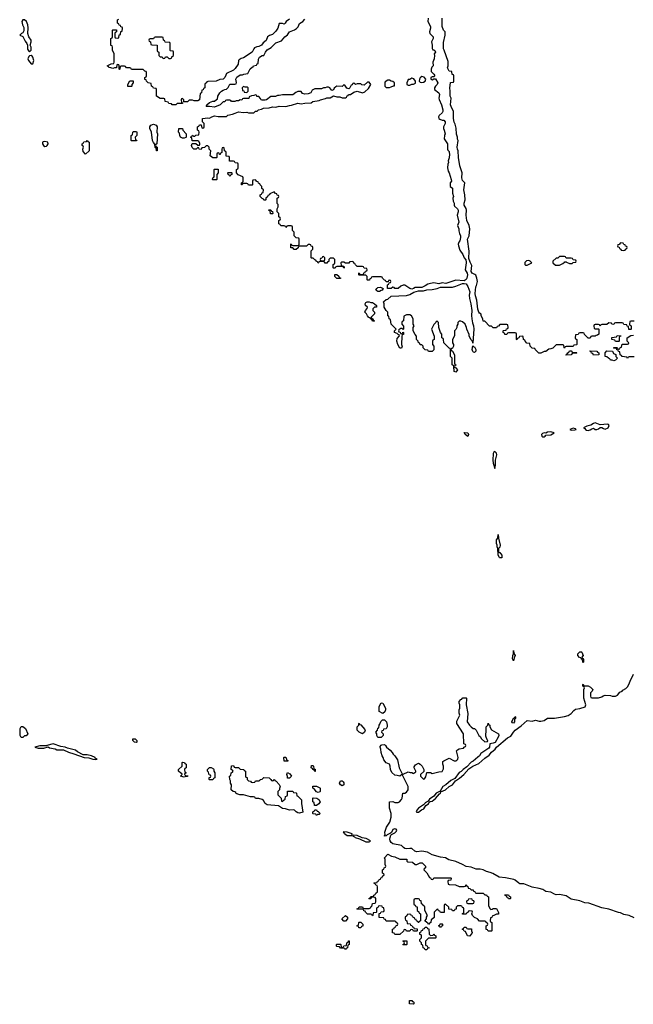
# Model space of a CAD drawing. Header units: inches. Extents: x 2769379 to 2883802, y 684208 to 828654.
# Tile 133 of 256: x 2798954 to 2806180, y 751266 to 762852. Entities that reach past the tile are written whole.
import ezdxf

# ---------------------------------------------------------------- set-up
doc = ezdxf.new("R2010")
doc.units = ezdxf.units.IN
doc.header["$MEASUREMENT"] = 0
for name, color, linetype in [('C7795', 7, 'Continuous'), ('C7796', 7, 'Continuous'), ('C8705', 7, 'Continuous'), ('C8706', 7, 'Continuous')]:
    doc.layers.add(name, color=color, linetype=linetype)

msp = doc.modelspace()

# ---------------------------------------------------------------- linework, layer by layer
at = {"layer": 'C7795', "color": 2}
for points, elevation in [([(2798970, 754406), (2798958, 754430), (2798958, 754510), (2798970, 754534), (2798990, 754534), (2799022, 754510), (2799052, 754450), (2799030, 754426), (2799010, 754426), (2798990, 754406)], 2), ([(2799350, 754329), (2799274, 754310), (2799274, 754306), (2799190, 754308), (2799134, 754290), (2799170, 754281), (2799239, 754281), (2799290, 754294), (2799304, 754284), (2799370, 754271), (2799390, 754261), (2799470, 754259), (2799530, 754231), (2799593, 754213), (2799714, 754170), (2799770, 754167), (2799814, 754150), (2799850, 754146), (2799866, 754150), (2799854, 754154), (2799843, 754163), (2799842, 754170), (2799798, 754190), (2799750, 754201), (2799703, 754203), (2799636, 754236), (2799610, 754255), (2799518, 754278), (2799490, 754292), (2799439, 754299)], 6)]:
    msp.add_lwpolyline(points, close=True, dxfattribs=dict(at, elevation=elevation))
at = {"layer": 'C7796', "color": 2}
for points, elevation in [([(2799010, 762849), (2798991, 762849), (2798978, 762830), (2798986, 762790), (2799001, 762761), (2799001, 762719), (2798990, 762698), (2798974, 762690), (2798954, 762670), (2798992, 762652), (2799017, 762597), (2799038, 762570), (2799045, 762550), (2799045, 762505), (2799060, 762480), (2799070, 762472), (2799088, 762492), (2799088, 762528), (2799078, 762550), (2799089, 762590), (2799089, 762610), (2799062, 762650), (2799049, 762689), (2799054, 762754), (2799049, 762790), (2799034, 762830)], 6), ([(2799090, 762429), (2799070, 762428), (2799061, 762419), (2799051, 762390), (2799056, 762370), (2799090, 762332), (2799110, 762334), (2799119, 762370), (2799109, 762410), (2799102, 762422)], 6), ([(2799250, 761418), (2799230, 761416), (2799221, 761410), (2799221, 761390), (2799236, 761370), (2799250, 761361), (2799270, 761363), (2799279, 761370), (2799289, 761390), (2799286, 761410)], 6), ([(2799730, 761268), (2799700, 761300), (2799698, 761330), (2799706, 761350), (2799702, 761362), (2799688, 761370), (2799688, 761390), (2799702, 761398), (2799710, 761414), (2799742, 761418), (2799750, 761431), (2799758, 761418), (2799772, 761410), (2799772, 761310)], 2)]:
    msp.add_lwpolyline(points, close=True, dxfattribs=dict(at, elevation=elevation))
at = {"layer": 'C7796', "color": 2, "elevation": 2}
msp.add_lwpolyline([(2800000, 762296), (2799986, 762310), (2800000, 762318)], dxfattribs=at)
at = {"layer": 'C8705', "color": 2, "elevation": 2}
for points in [[(2802477, 760000), (2802474, 759990), (2802468, 759988), (2802463, 760000)], [(2802577, 760000), (2802570, 759986), (2802550, 759986), (2802543, 760000)], [(2802837, 760000), (2802830, 759986), (2802790, 759986), (2802770, 759998), (2802742, 759998), (2802734, 759990), (2802738, 759958), (2802773, 759953), (2802774, 759930), (2802770, 759926), (2802762, 759942), (2802750, 759946), (2802690, 759946), (2802678, 759942), (2802670, 759926), (2802650, 759926), (2802646, 759930), (2802646, 759970), (2802662, 759978), (2802666, 759990), (2802666, 760000)], [(2804210, 760000), (2804211, 759991), (2804201, 759910), (2804224, 759870), (2804226, 759850), (2804220, 759810), (2804210, 759793), (2804190, 759777), (2804090, 759785), (2803971, 759749), (2803930, 759754), (2803890, 759745), (2803830, 759754), (2803791, 759749), (2803760, 759740), (2803730, 759719), (2803690, 759699), (2803610, 759701), (2803590, 759689), (2803570, 759682), (2803550, 759689), (2803490, 759728), (2803470, 759728), (2803444, 759716), (2803410, 759689), (2803370, 759689), (2803362, 759702), (2803350, 759706), (2803330, 759689), (2803290, 759688), (2803286, 759690), (2803286, 759730), (2803302, 759738), (2803306, 759754), (2803322, 759758), (2803326, 759770), (2803322, 759782), (2803310, 759786), (2803298, 759782), (2803294, 759766), (2803270, 759766), (2803262, 759782), (2803250, 759786), (2803226, 759810), (2803222, 759822), (2803210, 759826), (2803110, 759826), (2803098, 759822), (2803090, 759806), (2803078, 759802), (2803073, 759787), (2803050, 759786), (2803046, 759790), (2803046, 759830), (2803030, 759846), (2802950, 759846), (2802946, 759850), (2802946, 759870), (2802950, 759874), (2802958, 759858), (2802970, 759854), (2803002, 759858), (2803007, 759873), (2803022, 759878), (2803027, 759893), (2803042, 759898), (2803046, 759910), (2803042, 759922), (2803010, 759926), (2803002, 759942), (2802990, 759946), (2802930, 759946), (2802907, 759967), (2802902, 759982), (2802887, 759987), (2802883, 760000)], [(2806190, 759306), (2806150, 759306), (2806138, 759302), (2806134, 759270), (2806138, 759258), (2806154, 759250), (2806154, 759210), (2806150, 759206), (2806127, 759207), (2806122, 759242), (2806107, 759247), (2806102, 759262), (2806070, 759266), (2806062, 759282), (2806050, 759286), (2805970, 759286), (2805958, 759282), (2805950, 759266), (2805927, 759267), (2805922, 759282), (2805890, 759286), (2805870, 759266), (2805810, 759266), (2805798, 759262), (2805790, 759246), (2805782, 759262), (2805770, 759266), (2805730, 759266), (2805718, 759262), (2805714, 759250), (2805718, 759218), (2805730, 759214), (2805770, 759214), (2805774, 759210), (2805774, 759150), (2805760, 759140), (2805744, 759136), (2805730, 759126), (2805690, 759126), (2805678, 759122), (2805670, 759106), (2805650, 759106), (2805607, 759147), (2805602, 759162), (2805590, 759166), (2805550, 759166), (2805538, 759162), (2805530, 759146), (2805498, 759142), (2805494, 759110), (2805498, 759098), (2805514, 759090), (2805514, 759030), (2805510, 759026), (2805478, 759022), (2805470, 759006), (2805390, 759006), (2805378, 759002), (2805370, 758986), (2805366, 758990), (2805362, 759022), (2805350, 759026), (2805270, 759026), (2805233, 758987), (2805210, 758978), (2805184, 758976), (2805150, 758946), (2805130, 758946), (2805090, 758928), (2805068, 758928), (2805026, 758970), (2805022, 758982), (2804990, 758986), (2804966, 759010), (2804962, 759042), (2804927, 759047), (2804907, 759067), (2804902, 759082), (2804887, 759087), (2804882, 759122), (2804870, 759126), (2804838, 759122), (2804833, 759107), (2804818, 759102), (2804810, 759086), (2804806, 759090), (2804806, 759150), (2804802, 759162), (2804790, 759166), (2804710, 759166), (2804698, 759162), (2804690, 759146), (2804667, 759147), (2804662, 759162), (2804646, 759170), (2804646, 759190), (2804650, 759194), (2804682, 759198), (2804687, 759213), (2804702, 759218), (2804706, 759230), (2804702, 759262), (2804690, 759266), (2804610, 759266), (2804593, 759247), (2804578, 759242), (2804570, 759226), (2804530, 759226), (2804510, 759246), (2804487, 759247), (2804430, 759306), (2804410, 759306), (2804407, 759327), (2804388, 759370), (2804387, 759387), (2804370, 759398), (2804362, 759410), (2804350, 759446), (2804339, 759550), (2804322, 759602), (2804319, 759630), (2804327, 759710), (2804335, 759725), (2804344, 759770), (2804339, 759810), (2804324, 759845), (2804314, 759855), (2804284, 759870), (2804269, 759890), (2804278, 759958), (2804260, 760000)], [(2804907, 760000), (2804904, 759996), (2804902, 759970), (2804910, 759962), (2804930, 759965), (2804986, 759990), (2804976, 760000)], [(2805234, 760000), (2805234, 759990), (2805264, 759964), (2805310, 759962), (2805350, 759982), (2805368, 760000)], [(2805394, 760000), (2805430, 759982), (2805458, 759982), (2805470, 759994), (2805502, 759998), (2805503, 760000)], [(2806190, 758886), (2806130, 758886), (2806118, 758882), (2806110, 758866), (2806102, 758882), (2806047, 758887), (2806042, 758902), (2806026, 758910), (2806022, 758942), (2806007, 758947), (2806002, 758962), (2805987, 758967), (2805982, 758982), (2805950, 758986), (2805946, 758990), (2805950, 758994), (2805990, 758994), (2805998, 758978), (2806010, 758974), (2806022, 758978), (2806027, 758993), (2806042, 758998), (2806047, 759033), (2806110, 759034), (2806122, 759038), (2806126, 759050), (2806106, 759070), (2806106, 759110), (2806150, 759134), (2806182, 759138)], [(2806190, 752284), (2806130, 752309), (2806070, 752324), (2806030, 752341), (2806004, 752345), (2805890, 752386), (2805810, 752400), (2805657, 752457), (2805610, 752461), (2805550, 752482), (2805450, 752502), (2805390, 752542), (2805310, 752560), (2805270, 752556), (2805250, 752561), (2805210, 752585), (2805150, 752595), (2805115, 752615), (2805070, 752630), (2804990, 752644), (2804890, 752682), (2804845, 752685), (2804830, 752692), (2804790, 752727), (2804773, 752733), (2804676, 752756), (2804601, 752761), (2804524, 752804), (2804496, 752816), (2804450, 752828), (2804410, 752850), (2804377, 752857), (2804330, 752856), (2804270, 752881), (2804210, 752886), (2804170, 752910), (2804090, 752947), (2804007, 752967), (2803970, 752990), (2803910, 752996), (2803810, 753026), (2803755, 753055), (2803690, 753068), (2803630, 753060), (2803609, 753069), (2803570, 753098), (2803550, 753101), (2803510, 753096), (2803490, 753099), (2803472, 753110), (2803450, 753135), (2803350, 753155), (2803329, 753170), (2803318, 753190), (2803313, 753210), (2803316, 753230), (2803324, 753256), (2803334, 753266), (2803370, 753283), (2803390, 753305), (2803394, 753314), (2803388, 753328), (2803370, 753329), (2803350, 753322), (2803332, 753288), (2803322, 753278), (2803281, 753259), (2803270, 753248), (2803250, 753246), (2803249, 753249), (2803258, 753262), (2803255, 753290), (2803275, 753350), (2803314, 753410), (2803329, 753469), (2803329, 753510), (2803308, 753572), (2803308, 753650), (2803347, 753653), (2803370, 753642), (2803410, 753642), (2803426, 753650), (2803450, 753674), (2803458, 753690), (2803466, 753750), (2803490, 753752), (2803510, 753762), (2803528, 753790), (2803528, 753830), (2803462, 753962), (2803450, 753966), (2803431, 753949), (2803400, 753960), (2803370, 753962), (2803335, 753995), (2803322, 754030), (2803318, 754070), (2803308, 754090), (2803269, 754109), (2803242, 754142), (2803235, 754170), (2803222, 754190), (2803209, 754230), (2803207, 754267), (2803198, 754290), (2803200, 754300), (2803210, 754314), (2803220, 754320), (2803250, 754322), (2803262, 754310), (2803272, 754290), (2803318, 754258), (2803342, 754230), (2803351, 754211), (2803371, 754191), (2803402, 754142), (2803422, 754050), (2803458, 753978), (2803470, 753974), (2803530, 754002), (2803553, 753993), (2803572, 753992), (2803590, 753982), (2803596, 753984), (2803618, 754002), (2803618, 754010), (2803598, 754050), (2803600, 754060), (2803616, 754084), (2803650, 754102), (2803670, 754092), (2803692, 754070), (2803714, 754030), (2803713, 754007), (2803674, 753970), (2803674, 753950), (2803710, 753914), (2803722, 753918), (2803736, 753944), (2803750, 753994), (2803790, 753994), (2803810, 753982), (2803890, 754003), (2803930, 754005), (2803943, 754037), (2803944, 754070), (2803935, 754090), (2803938, 754122), (2803948, 754132), (2804010, 754162), (2804070, 754131), (2804090, 754131), (2804103, 754137), (2804115, 754150), (2804119, 754170), (2804098, 754250), (2804110, 754262), (2804130, 754272), (2804182, 754278), (2804187, 754293), (2804202, 754298), (2804206, 754310), (2804202, 754322), (2804186, 754330), (2804182, 754450), (2804102, 754570), (2804103, 754597), (2804138, 754670), (2804128, 754690), (2804128, 754730), (2804138, 754750), (2804138, 754790), (2804128, 754810), (2804128, 754830), (2804147, 754853), (2804162, 754858), (2804166, 754870), (2804173, 754873), (2804210, 754874), (2804214, 754870), (2804212, 754790), (2804231, 754689), (2804225, 754590), (2804250, 754552), (2804270, 754532), (2804293, 754513), (2804310, 754512), (2804331, 754491), (2804362, 754430), (2804377, 754417), (2804392, 754390), (2804430, 754354), (2804462, 754358), (2804466, 754370), (2804458, 754378), (2804443, 754423), (2804442, 754450), (2804449, 754470), (2804449, 754530), (2804468, 754550), (2804470, 754574), (2804478, 754558), (2804492, 754552), (2804492, 754530), (2804510, 754494), (2804591, 754450), (2804595, 754430), (2804587, 754410), (2804552, 754348), (2804530, 754337), (2804491, 754329), (2804487, 754290), (2804479, 754281), (2804383, 754217), (2804367, 754190), (2804350, 754173), (2804294, 754126), (2804270, 754115), (2804221, 754059), (2804178, 754030), (2804154, 754006), (2804130, 753993), (2804078, 753922), (2804030, 753899), (2803971, 753849), (2803938, 753830), (2803905, 753775), (2803858, 753750), (2803830, 753715), (2803780, 753680), (2803764, 753656), (2803730, 753635), (2803720, 753620), (2803650, 753573), (2803631, 753550), (2803622, 753530), (2803630, 753525), (2803652, 753528), (2803686, 753554), (2803712, 753568), (2803735, 753605), (2803770, 753626), (2803776, 753644), (2803787, 753653), (2803810, 753656), (2803852, 753688), (2803897, 753743), (2803908, 753750), (2803915, 753765), (2803968, 753790), (2804013, 753827), (2804052, 753848), (2804085, 753895), (2804135, 753925), (2804184, 753970), (2804244, 754036), (2804290, 754067), (2804359, 754101), (2804430, 754163), (2804483, 754197), (2804510, 754231), (2804552, 754268), (2804570, 754290), (2804700, 754400), (2804737, 754423), (2804770, 754470), (2804790, 754490), (2804858, 754542), (2804930, 754605), (2804990, 754599), (2805030, 754611), (2805070, 754598), (2805090, 754598), (2805130, 754605), (2805170, 754631), (2805250, 754631), (2805369, 754651), (2805414, 754666), (2805450, 754687), (2805478, 754722), (2805501, 754739), (2805550, 754745), (2805613, 754767), (2805622, 754790), (2805598, 754870), (2805598, 754970), (2805606, 754990), (2805602, 755002), (2805586, 755010), (2805586, 755030), (2805590, 755034), (2805598, 755018), (2805610, 755014), (2805650, 755014), (2805677, 754997), (2805702, 754970), (2805694, 754950), (2805674, 754930), (2805674, 754890), (2805678, 754878), (2805690, 754874), (2805770, 754872), (2805810, 754885), (2805824, 754896), (2805850, 754902), (2805910, 754898), (2805930, 754892), (2805970, 754892), (2805995, 754905), (2806023, 754937), (2806048, 754952), (2806056, 754964), (2806090, 754982), (2806110, 755002), (2806129, 755030), (2806142, 755070), (2806184, 755150)]]:
    msp.add_lwpolyline(points, dxfattribs=at)
at = {"layer": 'C8705', "color": 2}
for points, elevation in [([(2802690, 759806), (2802666, 759830), (2802667, 759853), (2802690, 759854), (2802713, 759833), (2802718, 759818), (2802733, 759813), (2802730, 759806)], 2), ([(2803170, 759655), (2803148, 759670), (2803158, 759690), (2803170, 759702), (2803204, 759704), (2803234, 759690), (2803222, 759670), (2803210, 759664), (2803190, 759655)], 2), ([(2804290, 759046), (2804286, 759070), (2804270, 759086), (2804248, 759128), (2804247, 759147), (2804218, 759210), (2804215, 759230), (2804198, 759270), (2804170, 759298), (2804150, 759306), (2804130, 759306), (2804113, 759287), (2804112, 759268), (2804102, 759250), (2804102, 759230), (2804090, 759206), (2804074, 759190), (2804074, 759130), (2804052, 759090), (2804052, 759050), (2804062, 759030), (2804062, 759010), (2804050, 758986), (2804038, 758982), (2804034, 758970), (2804038, 758958), (2804052, 758952), (2804073, 758907), (2804074, 758810), (2804078, 758798), (2804091, 758791), (2804090, 758786), (2804078, 758782), (2804074, 758770), (2804078, 758758), (2804090, 758754), (2804111, 758730), (2804090, 758706), (2804069, 758710), (2804066, 758770), (2804062, 758782), (2804048, 758790), (2804046, 758870), (2804028, 758890), (2804026, 758970), (2804022, 758982), (2804010, 758986), (2803948, 759050), (2803946, 759090), (2803942, 759102), (2803926, 759110), (2803926, 759150), (2803909, 759169), (2803888, 759230), (2803886, 759290), (2803870, 759306), (2803858, 759302), (2803853, 759287), (2803830, 759266), (2803802, 759210), (2803833, 759127), (2803834, 759090), (2803818, 759082), (2803814, 759070), (2803814, 759030), (2803832, 759010), (2803832, 758968), (2803810, 758946), (2803770, 758946), (2803762, 758962), (2803728, 758968), (2803710, 758986), (2803706, 758990), (2803706, 759010), (2803690, 759026), (2803670, 759026), (2803666, 759046), (2803649, 759049), (2803646, 759070), (2803628, 759090), (2803627, 759127), (2803610, 759146), (2803588, 759190), (2803588, 759230), (2803598, 759250), (2803588, 759270), (2803588, 759330), (2803568, 759368), (2803550, 759378), (2803510, 759378), (2803478, 759362), (2803472, 759310), (2803458, 759302), (2803454, 759290), (2803454, 759270), (2803473, 759247), (2803474, 759210), (2803470, 759206), (2803458, 759218), (2803444, 759216), (2803418, 759202), (2803414, 759190), (2803418, 759178), (2803433, 759173), (2803438, 759158), (2803450, 759154), (2803462, 759158), (2803467, 759173), (2803474, 759170), (2803472, 759148), (2803458, 759142), (2803453, 759127), (2803451, 759031), (2803457, 759003), (2803450, 758988), (2803430, 758988), (2803408, 759030), (2803395, 759070), (2803398, 759102), (2803426, 759130), (2803422, 759142), (2803410, 759146), (2803398, 759158), (2803366, 759170), (2803366, 759190), (2803386, 759210), (2803328, 759270), (2803322, 759322), (2803306, 759330), (2803302, 759362), (2803288, 759368), (2803288, 759410), (2803268, 759430), (2803248, 759468), (2803247, 759507), (2803238, 759530), (2803243, 759537), (2803270, 759558), (2803290, 759565), (2803330, 759598), (2803510, 759605), (2803550, 759618), (2803596, 759644), (2803650, 759661), (2803710, 759661), (2803749, 759671), (2803810, 759676), (2803872, 759688), (2803910, 759703), (2804050, 759706), (2804090, 759716), (2804170, 759747), (2804190, 759748), (2804210, 759742), (2804230, 759711), (2804253, 759650), (2804248, 759610), (2804250, 759570), (2804267, 759510), (2804278, 759430), (2804274, 759370), (2804277, 759330), (2804285, 759285), (2804298, 759250), (2804302, 759210), (2804291, 759049)], 2), ([(2803090, 759522), (2803110, 759522), (2803134, 759510), (2803154, 759490), (2803154, 759470), (2803133, 759467), (2803114, 759450), (2803114, 759430), (2803132, 759410), (2803132, 759390), (2803094, 759350), (2803098, 759338), (2803113, 759333), (2803118, 759318), (2803134, 759310), (2803130, 759306), (2803110, 759306), (2803102, 759322), (2803086, 759330), (2803082, 759342), (2803067, 759347), (2803050, 759366), (2803038, 759390), (2803018, 759410), (2803026, 759430), (2803047, 759453), (2803048, 759470), (2803028, 759490), (2803022, 759510), (2803030, 759522), (2803046, 759530), (2803070, 759531)], 2), ([(2805970, 759066), (2805962, 759082), (2805927, 759087), (2805927, 759113), (2805982, 759118), (2805990, 759134), (2806033, 759133), (2806033, 759127), (2806018, 759122), (2806014, 759110), (2806014, 759070), (2806010, 759066)], 2), ([(2804302, 759002), (2804310, 759002), (2804325, 758970), (2804325, 758950), (2804310, 758935), (2804298, 758938), (2804290, 758946), (2804282, 758970), (2804290, 759014)], 2), ([(2805470, 758934), (2805510, 758934), (2805514, 758930), (2805510, 758926), (2805470, 758926), (2805458, 758922), (2805450, 758908), (2805390, 758906), (2805386, 758910), (2805402, 758918), (2805407, 758933), (2805422, 758938), (2805430, 758954), (2805450, 758954), (2805458, 758938)], 2), ([(2805710, 758906), (2805702, 758922), (2805687, 758927), (2805682, 758942), (2805666, 758950), (2805670, 758954), (2805752, 758952), (2805758, 758938), (2805774, 758930), (2805774, 758910), (2805770, 758908)], 2), ([(2805950, 758838), (2805930, 758846), (2805910, 758846), (2805902, 758862), (2805887, 758867), (2805870, 758886), (2805847, 758887), (2805847, 758933), (2805870, 758954), (2805933, 758953), (2805945, 758925), (2805973, 758913), (2805974, 758890), (2805994, 758870), (2805970, 758846)], 2), ([(2805470, 758046), (2805434, 758030), (2805450, 758022), (2805490, 758025), (2805506, 758030), (2805498, 758038)], 6), ([(2805730, 758109), (2805710, 758102), (2805679, 758081), (2805631, 758069), (2805594, 758050), (2805610, 758042), (2805618, 758030), (2805630, 758023), (2805650, 758017), (2805670, 758024), (2805690, 758038), (2805710, 758045), (2805730, 758031), (2805750, 758031), (2805770, 758038), (2805790, 758054), (2805810, 758054), (2805830, 758041), (2805850, 758035), (2805882, 758050), (2805895, 758075), (2805889, 758089), (2805874, 758094), (2805790, 758086)], 6), ([(2804230, 757946), (2804198, 757970), (2804190, 757994), (2804230, 757992), (2804238, 757970)], 2), ([(2805210, 758002), (2805170, 757998), (2805150, 757986), (2805130, 757989), (2805110, 757982), (2805098, 757970), (2805101, 757950), (2805110, 757945), (2805130, 757944), (2805142, 757950), (2805150, 757962), (2805210, 757967), (2805246, 757990)], 6), ([(2804550, 757769), (2804538, 757762), (2804531, 757749), (2804527, 757670), (2804530, 757634), (2804550, 757572), (2804558, 757610), (2804557, 757670), (2804574, 757730), (2804569, 757750)], 6), ([(2804602, 756582), (2804610, 756582), (2804630, 756551), (2804633, 756530), (2804630, 756518), (2804610, 756518), (2804603, 756523), (2804588, 756550), (2804586, 756630), (2804578, 756650), (2804578, 756670), (2804568, 756690), (2804568, 756730), (2804586, 756750), (2804590, 756794), (2804591, 756750), (2804611, 756670), (2804610, 756646), (2804594, 756630), (2804594, 756590)], 2), ([(2804770, 755306), (2804758, 755330), (2804762, 755370), (2804769, 755390), (2804770, 755431), (2804772, 755392), (2804790, 755370), (2804778, 755342)], 2), ([(2805590, 755286), (2805586, 755290), (2805582, 755322), (2805570, 755326), (2805562, 755342), (2805547, 755347), (2805526, 755370), (2805526, 755390), (2805550, 755414), (2805570, 755414), (2805574, 755410), (2805591, 755371), (2805574, 755350), (2805578, 755338), (2805590, 755334), (2805593, 755327), (2805594, 755290)], 2), ([(2803230, 754686), (2803188, 754710), (2803189, 754771), (2803210, 754812), (2803231, 754811), (2803262, 754750), (2803262, 754730), (2803252, 754708)], 2), ([(2802990, 754448), (2802950, 754468), (2802929, 754490), (2802929, 754531), (2802946, 754550), (2802946, 754570), (2802950, 754574), (2802958, 754558), (2802970, 754554), (2803020, 754500), (2803022, 754490), (2803013, 754467)], 2), ([(2803170, 754406), (2803158, 754430), (2803158, 754450), (2803148, 754470), (2803167, 754493), (2803170, 754514), (2803182, 754518), (2803186, 754550), (2803196, 754564), (2803207, 754593), (2803228, 754612), (2803250, 754612), (2803272, 754590), (2803282, 754550), (2803282, 754530), (2803270, 754506), (2803238, 754502), (2803233, 754487), (2803218, 754482), (2803214, 754470), (2803234, 754450), (2803234, 754430), (2803210, 754406)], 2), ([(2804770, 754575), (2804758, 754578), (2804749, 754590), (2804770, 754634), (2804782, 754638), (2804790, 754654), (2804794, 754650), (2804792, 754630), (2804782, 754618), (2804781, 754590)], 2), ([(2800330, 754348), (2800306, 754350), (2800286, 754370), (2800286, 754390), (2800314, 754390), (2800332, 754370), (2800334, 754350)], 2), ([(2800890, 753938), (2800848, 753950), (2800866, 753970), (2800862, 753982), (2800850, 753986), (2800826, 754010), (2800826, 754030), (2800866, 754070), (2800866, 754110), (2800870, 754114), (2800893, 754113), (2800898, 754098), (2800914, 754090), (2800914, 754050), (2800898, 754042), (2800894, 754030), (2800898, 753998), (2800914, 753990), (2800898, 753982), (2800894, 753970), (2800910, 753954), (2800933, 753953), (2800930, 753946), (2800910, 753946)], 2), ([(2802110, 754126), (2802067, 754127), (2802066, 754170), (2802070, 754174), (2802090, 754174), (2802098, 754138), (2802110, 754134)], 2), ([(2801190, 753906), (2801186, 753910), (2801187, 753933), (2801202, 753938), (2801206, 753950), (2801202, 753962), (2801187, 753967), (2801180, 753980), (2801176, 753996), (2801166, 754010), (2801166, 754030), (2801190, 754054), (2801210, 754054), (2801237, 754037), (2801242, 754030), (2801242, 754010), (2801254, 753990), (2801254, 753930), (2801238, 753922), (2801230, 753906)], 2), ([(2801490, 754054), (2801530, 754054), (2801550, 754034), (2801594, 754030), (2801598, 754018), (2801614, 754010), (2801614, 753950), (2801618, 753938), (2801633, 753933), (2801634, 753910), (2801650, 753894), (2801673, 753893), (2801678, 753878), (2801690, 753874), (2801722, 753878), (2801730, 753894), (2801770, 753894), (2801782, 753898), (2801787, 753913), (2801810, 753914), (2801830, 753934), (2801892, 753932), (2801913, 753913), (2801918, 753898), (2801930, 753894), (2801942, 753898), (2801947, 753913), (2801953, 753913), (2801958, 753898), (2801973, 753893), (2802010, 753854), (2802022, 753830), (2802013, 753807), (2802012, 753790), (2801994, 753770), (2801994, 753730), (2802034, 753690), (2802038, 753658), (2802050, 753654), (2802067, 753673), (2802082, 753678), (2802086, 753710), (2802102, 753718), (2802106, 753730), (2802107, 753773), (2802170, 753774), (2802178, 753758), (2802210, 753754), (2802214, 753750), (2802218, 753718), (2802230, 753714), (2802271, 753671), (2802272, 753630), (2802290, 753528), (2802250, 753517), (2802230, 753519), (2802209, 753530), (2802190, 753549), (2802175, 753555), (2802130, 753549), (2802086, 753566), (2802050, 753570), (2802002, 753602), (2801870, 753614), (2801846, 753630), (2801825, 753665), (2801810, 753675), (2801770, 753689), (2801730, 753689), (2801722, 753702), (2801707, 753707), (2801671, 753709), (2801590, 753729), (2801546, 753730), (2801536, 753736), (2801510, 753742), (2801498, 753750), (2801498, 753758), (2801488, 753768), (2801466, 753770), (2801446, 753790), (2801447, 753847), (2801438, 753870), (2801436, 753896), (2801428, 753910), (2801426, 753950), (2801442, 753958), (2801446, 753990), (2801462, 753998), (2801466, 754010), (2801462, 754022), (2801446, 754030), (2801447, 754073), (2801470, 754074), (2801478, 754058)], 2), ([(2802130, 753926), (2802108, 753928), (2802107, 753947), (2802098, 753970), (2802108, 753992), (2802137, 753977), (2802154, 753950)], 2), ([(2802430, 754006), (2802422, 754022), (2802406, 754030), (2802402, 754042), (2802387, 754047), (2802390, 754074), (2802410, 754074), (2802414, 754070), (2802418, 754038), (2802432, 754032), (2802434, 754006)], 2), ([(2802750, 753838), (2802730, 753848), (2802722, 753870), (2802730, 753894), (2802750, 753894), (2802764, 753884), (2802771, 753871), (2802770, 753848)], 2), ([(2802470, 753758), (2802450, 753766), (2802420, 753800), (2802406, 753810), (2802407, 753833), (2802450, 753834), (2802464, 753824), (2802490, 753814), (2802494, 753810), (2802494, 753770), (2802490, 753766)], 2), ([(2802450, 753606), (2802427, 753607), (2802422, 753642), (2802406, 753650), (2802406, 753690), (2802410, 753694), (2802453, 753693), (2802477, 753677), (2802492, 753650), (2802477, 753623)], 2), ([(2802450, 753489), (2802442, 753502), (2802410, 753506), (2802406, 753510), (2802406, 753530), (2802422, 753538), (2802430, 753554), (2802450, 753554), (2802458, 753538), (2802470, 753534), (2802494, 753510), (2802480, 753500), (2802462, 753498)], 2), ([(2802770, 753294), (2802762, 753290), (2802780, 753280), (2802783, 753270), (2802810, 753251), (2802850, 753252), (2802866, 753254), (2802868, 753270), (2802810, 753292)], 6), ([(2802882, 753258), (2802872, 753250), (2802898, 753238), (2802905, 753230), (2802954, 753214), (2803030, 753179), (2803070, 753176), (2803079, 753181), (2803084, 753190), (2803036, 753216), (2802986, 753226), (2802930, 753254)], 6), ([(2803610, 752912), (2803630, 752912), (2803670, 752932), (2803694, 752930), (2803734, 752890), (2803734, 752870), (2803718, 752862), (2803714, 752850), (2803750, 752814), (2803778, 752758), (2803793, 752753), (2803798, 752738), (2803810, 752734), (2803822, 752738), (2803830, 752754), (2804030, 752754), (2804034, 752750), (2804033, 752727), (2803998, 752722), (2803994, 752710), (2803998, 752678), (2804010, 752674), (2804087, 752673), (2804130, 752652), (2804187, 752653), (2804202, 752658), (2804210, 752674), (2804218, 752658), (2804230, 752654), (2804234, 752634), (2804254, 752630), (2804270, 752614), (2804293, 752613), (2804298, 752598), (2804313, 752593), (2804318, 752578), (2804330, 752574), (2804410, 752574), (2804430, 752554), (2804450, 752554), (2804458, 752538), (2804474, 752530), (2804474, 752430), (2804490, 752394), (2804502, 752382), (2804516, 752384), (2804530, 752394), (2804570, 752392), (2804593, 752347), (2804593, 752327), (2804570, 752326), (2804544, 752316), (2804518, 752302), (2804513, 752287), (2804498, 752282), (2804494, 752250), (2804498, 752238), (2804514, 752230), (2804514, 752130), (2804510, 752126), (2804470, 752126), (2804462, 752142), (2804447, 752147), (2804446, 752190), (2804462, 752198), (2804466, 752210), (2804462, 752222), (2804447, 752227), (2804442, 752242), (2804430, 752246), (2804370, 752246), (2804346, 752270), (2804310, 752286), (2804286, 752310), (2804278, 752330), (2804286, 752350), (2804282, 752362), (2804250, 752366), (2804238, 752362), (2804234, 752350), (2804218, 752342), (2804210, 752326), (2804170, 752326), (2804167, 752333), (2804182, 752338), (2804186, 752350), (2804186, 752390), (2804182, 752402), (2804167, 752407), (2804162, 752422), (2804150, 752426), (2804110, 752426), (2804094, 752410), (2804093, 752387), (2804078, 752382), (2804070, 752366), (2804050, 752366), (2804042, 752382), (2804007, 752387), (2804006, 752410), (2803970, 752446), (2803958, 752442), (2803954, 752430), (2803953, 752347), (2803910, 752346), (2803902, 752362), (2803887, 752367), (2803882, 752382), (2803870, 752386), (2803834, 752350), (2803833, 752287), (2803813, 752267), (2803798, 752262), (2803794, 752230), (2803778, 752222), (2803770, 752206), (2803762, 752222), (2803747, 752227), (2803726, 752250), (2803746, 752270), (2803746, 752290), (2803758, 752310), (2803726, 752370), (2803726, 752410), (2803722, 752422), (2803707, 752427), (2803702, 752442), (2803687, 752447), (2803682, 752482), (2803667, 752487), (2803662, 752502), (2803650, 752506), (2803610, 752506), (2803598, 752502), (2803594, 752490), (2803594, 752450), (2803598, 752438), (2803613, 752433), (2803618, 752418), (2803633, 752413), (2803634, 752370), (2803653, 752353), (2803658, 752338), (2803674, 752330), (2803674, 752250), (2803658, 752242), (2803653, 752227), (2803647, 752227), (2803642, 752242), (2803627, 752247), (2803622, 752262), (2803607, 752267), (2803602, 752282), (2803587, 752287), (2803582, 752302), (2803567, 752307), (2803562, 752322), (2803550, 752326), (2803518, 752322), (2803513, 752307), (2803494, 752290), (2803494, 752270), (2803498, 752258), (2803514, 752250), (2803518, 752218), (2803553, 752213), (2803558, 752198), (2803573, 752193), (2803578, 752178), (2803593, 752173), (2803598, 752158), (2803633, 752153), (2803634, 752130), (2803630, 752126), (2803590, 752126), (2803582, 752142), (2803570, 752146), (2803558, 752142), (2803550, 752126), (2803510, 752126), (2803502, 752142), (2803490, 752146), (2803478, 752142), (2803473, 752127), (2803430, 752086), (2803370, 752086), (2803362, 752102), (2803346, 752106), (2803346, 752150), (2803362, 752158), (2803367, 752173), (2803382, 752178), (2803387, 752193), (2803402, 752198), (2803406, 752210), (2803402, 752222), (2803387, 752227), (2803382, 752242), (2803370, 752246), (2803270, 752246), (2803262, 752262), (2803247, 752267), (2803242, 752282), (2803187, 752287), (2803187, 752333), (2803202, 752338), (2803210, 752354), (2803242, 752358), (2803246, 752370), (2803242, 752402), (2803227, 752407), (2803222, 752422), (2803190, 752426), (2803178, 752422), (2803173, 752407), (2803158, 752402), (2803154, 752390), (2803154, 752350), (2803150, 752346), (2803118, 752342), (2803114, 752310), (2803110, 752306), (2803102, 752322), (2803090, 752326), (2803050, 752326), (2803026, 752350), (2803022, 752362), (2803007, 752367), (2803002, 752382), (2802990, 752386), (2802930, 752386), (2802926, 752390), (2802942, 752398), (2802950, 752414), (2802990, 752414), (2802998, 752398), (2803010, 752394), (2803070, 752394), (2803082, 752398), (2803090, 752414), (2803102, 752418), (2803107, 752453), (2803142, 752458), (2803146, 752470), (2803146, 752510), (2803142, 752522), (2803110, 752526), (2803098, 752522), (2803090, 752506), (2803070, 752506), (2803066, 752510), (2803082, 752518), (2803090, 752534), (2803122, 752538), (2803126, 752550), (2803142, 752558), (2803147, 752573), (2803166, 752590), (2803166, 752650), (2803162, 752662), (2803147, 752667), (2803142, 752682), (2803126, 752690), (2803130, 752694), (2803162, 752698), (2803167, 752713), (2803182, 752718), (2803187, 752733), (2803202, 752738), (2803207, 752753), (2803222, 752758), (2803227, 752773), (2803246, 752790), (2803242, 752802), (2803226, 752810), (2803226, 752850), (2803242, 752858), (2803246, 752870), (2803262, 752878), (2803266, 752890), (2803258, 752910), (2803258, 752970), (2803249, 752990), (2803290, 753032), (2803334, 753010), (2803370, 753002), (2803430, 752974), (2803512, 752972), (2803514, 752950), (2803524, 752944), (2803580, 752940)], 2), ([(2804270, 752506), (2804238, 752502), (2804233, 752487), (2804218, 752482), (2804214, 752470), (2804218, 752458), (2804230, 752454), (2804290, 752454), (2804302, 752458), (2804306, 752470), (2804302, 752482), (2804287, 752487), (2804282, 752502)], 2), ([(2804710, 752506), (2804702, 752522), (2804690, 752526), (2804682, 752542), (2804670, 752546), (2804667, 752553), (2804710, 752554), (2804718, 752538), (2804734, 752530), (2804734, 752510), (2804730, 752506)], 2), ([(2802770, 752246), (2802748, 752270), (2802790, 752312), (2802814, 752290), (2802814, 752270), (2802790, 752246)], 2), ([(2802970, 752166), (2802947, 752167), (2802942, 752182), (2802926, 752190), (2802942, 752198), (2802946, 752230), (2802950, 752234), (2802973, 752233), (2802994, 752210), (2802993, 752187), (2802978, 752182)], 2), ([(2803790, 752074), (2803822, 752078), (2803830, 752094), (2803838, 752078), (2803854, 752070), (2803854, 752050), (2803850, 752046), (2803770, 752046), (2803734, 752010), (2803734, 751970), (2803738, 751958), (2803753, 751953), (2803758, 751938), (2803774, 751930), (2803758, 751922), (2803750, 751908), (2803728, 751908), (2803722, 751922), (2803706, 751930), (2803702, 751962), (2803686, 751970), (2803686, 751990), (2803666, 752010), (2803666, 752030), (2803686, 752050), (2803686, 752070), (2803682, 752082), (2803667, 752087), (2803666, 752110), (2803682, 752118), (2803687, 752133), (2803702, 752138), (2803707, 752153), (2803722, 752158), (2803730, 752174), (2803750, 752174), (2803758, 752158), (2803773, 752153), (2803774, 752090)], 2), ([(2803910, 752166), (2803902, 752182), (2803886, 752190), (2803902, 752198), (2803907, 752213), (2803930, 752214), (2803934, 752210), (2803934, 752190), (2803918, 752182)], 2), ([(2804250, 752068), (2804226, 752070), (2804202, 752122), (2804190, 752126), (2804182, 752142), (2804167, 752147), (2804170, 752154), (2804182, 752158), (2804190, 752174), (2804210, 752174), (2804218, 752158), (2804230, 752154), (2804273, 752153), (2804274, 752130), (2804282, 752110), (2804280, 752100)], 2), ([(2802790, 751906), (2802782, 751922), (2802770, 751926), (2802730, 751926), (2802722, 751942), (2802690, 751946), (2802686, 751950), (2802686, 751970), (2802690, 751974), (2802730, 751974), (2802734, 751970), (2802738, 751938), (2802750, 751934), (2802762, 751938), (2802770, 751954), (2802802, 751958), (2802806, 751990), (2802822, 751998), (2802827, 752013), (2802833, 752013), (2802834, 751970), (2802818, 751962), (2802814, 751930), (2802798, 751922)], 2), ([(2803470, 751966), (2803466, 751970), (2803482, 751978), (2803486, 751990), (2803482, 752002), (2803467, 752007), (2803470, 752014), (2803513, 752013), (2803514, 751970), (2803510, 751966)], 2), ([(2803590, 751266), (2803546, 751270), (2803546, 751310), (2803572, 751312), (2803578, 751298), (2803590, 751294), (2803594, 751290), (2803594, 751270)], 2)]:
    msp.add_lwpolyline(points, close=True, dxfattribs=dict(at, elevation=elevation))
at = {"layer": 'C8706', "color": 2, "elevation": 2}
for points in [[(2802130, 762858), (2802091, 762829), (2802082, 762810), (2802070, 762798), (2802050, 762808), (2802010, 762806), (2801992, 762750), (2801970, 762718), (2801930, 762678), (2801895, 762665), (2801872, 762650), (2801855, 762605), (2801820, 762580), (2801802, 762550), (2801770, 762535), (2801747, 762533), (2801721, 762519), (2801711, 762510), (2801690, 762468), (2801590, 762402), (2801564, 762396), (2801540, 762380), (2801532, 762370), (2801525, 762330), (2801490, 762278), (2801470, 762258), (2801390, 762218), (2801380, 762200), (2801371, 762170), (2801352, 762150), (2801310, 762148), (2801267, 762127), (2801170, 762126), (2801158, 762122), (2801154, 762110), (2801138, 762102), (2801134, 762090), (2801134, 762050), (2801118, 762042), (2801113, 762027), (2801098, 762022), (2801094, 761990), (2801078, 761982), (2801071, 761910), (2801050, 761898), (2801010, 761898), (2800990, 761906), (2800950, 761906), (2800930, 761886), (2800886, 761886), (2800886, 761910), (2800870, 761926), (2800858, 761922), (2800854, 761910), (2800858, 761878), (2800874, 761874), (2800870, 761866), (2800810, 761866), (2800792, 761848), (2800748, 761848), (2800742, 761862), (2800710, 761866), (2800702, 761882), (2800667, 761887), (2800662, 761922), (2800650, 761926), (2800610, 761926), (2800566, 761950), (2800566, 762030), (2800562, 762042), (2800530, 762046), (2800522, 762062), (2800506, 762070), (2800502, 762102), (2800467, 762107), (2800447, 762127), (2800442, 762142), (2800427, 762147), (2800426, 762170), (2800442, 762178), (2800446, 762190), (2800446, 762230), (2800442, 762242), (2800427, 762247), (2800410, 762266), (2800270, 762266), (2800262, 762282), (2800250, 762286), (2800210, 762286), (2800202, 762302), (2800190, 762306), (2800150, 762306), (2800138, 762302), (2800134, 762270), (2800130, 762266), (2800126, 762270), (2800126, 762310), (2800122, 762322), (2800110, 762326), (2800098, 762322), (2800093, 762287), (2800070, 762286), (2800050, 762278), (2800027, 762287), (2800008, 762288), (2800000, 762296)], [(2800000, 762318), (2800030, 762334), (2800062, 762338), (2800066, 762350), (2800066, 762450), (2800047, 762493), (2800046, 762530), (2800042, 762542), (2800029, 762549), (2800026, 762570), (2800026, 762630), (2800042, 762638), (2800046, 762650), (2800046, 762730), (2800050, 762734), (2800093, 762733), (2800094, 762710), (2800078, 762702), (2800074, 762690), (2800074, 762650), (2800078, 762638), (2800110, 762634), (2800122, 762638), (2800127, 762673), (2800142, 762678), (2800147, 762713), (2800162, 762718), (2800166, 762750), (2800162, 762762), (2800147, 762767), (2800142, 762782), (2800127, 762787), (2800122, 762802), (2800106, 762810), (2800106, 762850), (2800122, 762858)], [(2802463, 760000), (2802462, 760002), (2802446, 760010), (2802442, 760022), (2802430, 760026), (2802410, 760046), (2802390, 760046), (2802386, 760050), (2802386, 760130), (2802406, 760150), (2802406, 760170), (2802402, 760182), (2802387, 760187), (2802382, 760202), (2802370, 760206), (2802350, 760206), (2802330, 760186), (2802250, 760186), (2802238, 760182), (2802233, 760167), (2802210, 760148), (2802188, 760148), (2802170, 760166), (2802147, 760167), (2802146, 760210), (2802150, 760214), (2802158, 760198), (2802170, 760194), (2802230, 760194), (2802242, 760198), (2802246, 760210), (2802246, 760270), (2802242, 760282), (2802210, 760286), (2802186, 760310), (2802186, 760350), (2802166, 760370), (2802166, 760410), (2802162, 760422), (2802150, 760426), (2802110, 760426), (2802098, 760422), (2802090, 760406), (2802082, 760422), (2802070, 760426), (2802030, 760426), (2802022, 760442), (2802006, 760450), (2802006, 760490), (2802022, 760498), (2802026, 760510), (2802022, 760522), (2802006, 760530), (2802006, 760570), (2801986, 760590), (2801987, 760627), (2801998, 760650), (2801996, 760676), (2801986, 760690), (2801986, 760750), (2802002, 760758), (2802006, 760770), (2802002, 760782), (2801987, 760787), (2801982, 760802), (2801967, 760807), (2801950, 760826), (2801898, 760802), (2801894, 760790), (2801878, 760782), (2801873, 760767), (2801854, 760750), (2801854, 760730), (2801850, 760726), (2801830, 760726), (2801822, 760742), (2801810, 760746), (2801786, 760770), (2801786, 760790), (2801802, 760798), (2801810, 760814), (2801822, 760818), (2801826, 760850), (2801807, 760867), (2801806, 760890), (2801787, 760907), (2801782, 760922), (2801767, 760927), (2801762, 760942), (2801747, 760947), (2801730, 760966), (2801698, 760962), (2801694, 760950), (2801694, 760910), (2801690, 760906), (2801650, 760906), (2801642, 760922), (2801630, 760926), (2801590, 760926), (2801578, 760922), (2801574, 760910), (2801567, 760907), (2801566, 760930), (2801582, 760938), (2801586, 760950), (2801586, 760990), (2801582, 761002), (2801527, 761027), (2801506, 761050), (2801506, 761090), (2801522, 761098), (2801526, 761110), (2801526, 761150), (2801522, 761162), (2801490, 761166), (2801482, 761182), (2801470, 761186), (2801426, 761186), (2801426, 761230), (2801422, 761242), (2801387, 761247), (2801386, 761290), (2801382, 761302), (2801366, 761310), (2801362, 761342), (2801350, 761346), (2801338, 761342), (2801334, 761330), (2801334, 761290), (2801318, 761282), (2801313, 761267), (2801307, 761267), (2801302, 761282), (2801290, 761286), (2801278, 761282), (2801274, 761270), (2801274, 761230), (2801270, 761226), (2801230, 761226), (2801198, 761250), (2801206, 761310), (2801186, 761330), (2801186, 761350), (2801170, 761366), (2801150, 761366), (2801130, 761346), (2801098, 761342), (2801090, 761326), (2801068, 761328), (2801062, 761342), (2801050, 761346), (2801032, 761328), (2801006, 761330), (2800987, 761347), (2800980, 761360), (2800978, 761370), (2800987, 761393), (2801030, 761394), (2801050, 761374), (2801070, 761374), (2801076, 761384), (2801076, 761396), (2801062, 761422), (2801050, 761426), (2800987, 761427), (2800982, 761462), (2800966, 761470), (2800982, 761478), (2800990, 761494), (2801002, 761482), (2801018, 761482), (2801030, 761494), (2801062, 761498), (2801066, 761530), (2801062, 761542), (2801046, 761550), (2801046, 761590), (2801062, 761598), (2801070, 761614), (2801093, 761613), (2801098, 761578), (2801110, 761574), (2801122, 761578), (2801126, 761590), (2801126, 761630), (2801106, 761650), (2801106, 761690), (2801170, 761696), (2801190, 761692), (2801218, 761710), (2801250, 761719), (2801290, 761712), (2801390, 761714), (2801406, 761730), (2801462, 761738), (2801490, 761753), (2801530, 761766), (2801590, 761758), (2801630, 761762), (2801650, 761754), (2801710, 761754), (2801730, 761774), (2801750, 761774), (2801766, 761790), (2801802, 761798), (2801826, 761810), (2801890, 761816), (2801930, 761825), (2801970, 761822), (2802010, 761835), (2802090, 761831), (2802130, 761842), (2802156, 761844), (2802230, 761870), (2802270, 761862), (2802311, 761871), (2802387, 761873), (2802406, 761890), (2802479, 761901), (2802498, 761910), (2802557, 761923), (2802570, 761931), (2802609, 761931), (2802650, 761954), (2802690, 761945), (2802724, 761944), (2802750, 761934), (2802790, 761934), (2802802, 761938), (2802810, 761954), (2802822, 761958), (2802826, 761970), (2802850, 761972), (2802890, 761998), (2802930, 762011), (2802990, 761991), (2803018, 762002), (2803060, 762040), (2803088, 762090), (2803070, 762118), (2803050, 762118), (2803010, 762082), (2802985, 762085), (2802970, 762095), (2802950, 762098), (2802930, 762098), (2802910, 762088), (2802890, 762106), (2802878, 762102), (2802870, 762086), (2802858, 762082), (2802842, 762050), (2802830, 762038), (2802805, 762045), (2802782, 762082), (2802770, 762086), (2802750, 762066), (2802690, 762069), (2802677, 762063), (2802656, 762044), (2802650, 762028), (2802630, 762018), (2802606, 762050), (2802590, 762058), (2802570, 762058), (2802550, 762048), (2802530, 762048), (2802510, 762038), (2802430, 762038), (2802398, 762022), (2802382, 761990), (2802350, 761979), (2802310, 761975), (2802285, 761985), (2802267, 762007), (2802230, 762008), (2802204, 761996), (2802169, 761969), (2802050, 761968), (2802010, 761958), (2801990, 761958), (2801968, 761948), (2801913, 761947), (2801862, 761910), (2801846, 761906), (2801810, 761905), (2801798, 761910), (2801790, 761926), (2801770, 761946), (2801748, 761948), (2801742, 761962), (2801730, 761966), (2801710, 761958), (2801684, 761956), (2801658, 761942), (2801654, 761926), (2801590, 761926), (2801578, 761922), (2801570, 761906), (2801550, 761908), (2801530, 761898), (2801504, 761896), (2801487, 761887), (2801448, 761888), (2801442, 761902), (2801430, 761906), (2801390, 761906), (2801378, 761902), (2801370, 761886), (2801350, 761886), (2801314, 761850), (2801250, 761822), (2801190, 761829), (2801149, 761829), (2801158, 761842), (2801158, 761850), (2801190, 761876), (2801230, 761891), (2801250, 761892), (2801270, 761914), (2801282, 761918), (2801288, 761950), (2801309, 761990), (2801330, 762011), (2801350, 762022), (2801370, 762032), (2801390, 762034), (2801408, 762052), (2801430, 762091), (2801487, 762093), (2801502, 762098), (2801506, 762114), (2801501, 762150), (2801510, 762176), (2801550, 762201), (2801576, 762204), (2801592, 762212), (2801642, 762218), (2801670, 762274), (2801690, 762294), (2801702, 762298), (2801706, 762310), (2801742, 762318), (2801750, 762334), (2801762, 762338), (2801767, 762387), (2801778, 762410), (2801810, 762431), (2801828, 762432), (2801849, 762470), (2801870, 762496), (2801914, 762526), (2801970, 762578), (2802039, 762601), (2802075, 762650), (2802106, 762674), (2802130, 762710), (2802189, 762731), (2802214, 762746), (2802234, 762766), (2802250, 762805), (2802290, 762831), (2802310, 762856)], [(2803765, 762870), (2803762, 762830), (2803791, 762770), (2803791, 762750), (2803778, 762710), (2803782, 762690), (2803825, 762650), (2803825, 762630), (2803802, 762590), (2803811, 762551), (2803811, 762511), (2803818, 762498), (2803830, 762498), (2803842, 762490), (2803851, 762471), (2803836, 762450), (2803839, 762430), (2803834, 762390), (2803819, 762350), (2803822, 762310), (2803806, 762294), (2803798, 762270), (2803801, 762241), (2803830, 762211), (2803842, 762190), (2803830, 762178), (2803810, 762178), (2803794, 762170), (2803794, 762150), (2803810, 762142), (2803830, 762154), (2803850, 762154), (2803878, 762110), (2803871, 762090), (2803851, 762070), (2803839, 762050), (2803839, 762030), (2803891, 761990), (2803896, 761970), (2803891, 761930), (2803894, 761914), (2803923, 761850), (2803937, 761790), (2803937, 761770), (2803930, 761755), (2803895, 761725), (2803887, 761707), (2803891, 761690), (2803901, 761681), (2803930, 761671), (2803950, 761671), (2803963, 761650), (2803964, 761630), (2803946, 761590), (2803943, 761570), (2803954, 761550), (2803966, 761510), (2803955, 761490), (2803951, 761451), (2803990, 761392), (2803991, 761330), (2803995, 761315), (2804010, 761302), (2804013, 761290), (2804016, 761270), (2804010, 761226), (2803998, 761190), (2804002, 761170), (2803994, 761150), (2803991, 761110), (2803998, 761070), (2804011, 761050), (2804036, 760970), (2804038, 760950), (2804025, 760930), (2804022, 760890), (2804052, 760870), (2804051, 760811), (2804061, 760770), (2804056, 760750), (2804057, 760717), (2804071, 760691), (2804071, 760670), (2804076, 760656), (2804110, 760626), (2804117, 760610), (2804117, 760590), (2804107, 760550), (2804125, 760470), (2804111, 760430), (2804126, 760390), (2804126, 760366), (2804134, 760334), (2804146, 760310), (2804146, 760290), (2804136, 760250), (2804125, 760235), (2804119, 760210), (2804121, 760190), (2804139, 760139), (2804171, 760090), (2804188, 760048), (2804207, 760027), (2804210, 760000)], [(2804260, 760000), (2804242, 760042), (2804246, 760126), (2804229, 760270), (2804246, 760310), (2804254, 760390), (2804246, 760430), (2804221, 760490), (2804213, 760550), (2804217, 760610), (2804213, 760630), (2804189, 760670), (2804190, 760694), (2804199, 760730), (2804195, 760790), (2804185, 760850), (2804194, 760930), (2804185, 760945), (2804170, 760958), (2804159, 760990), (2804164, 761050), (2804137, 761130), (2804123, 761230), (2804119, 761310), (2804109, 761330), (2804106, 761350), (2804118, 761430), (2804110, 761446), (2804109, 761470), (2804096, 761504), (2804094, 761574), (2804082, 761622), (2804070, 761646), (2804063, 761690), (2804061, 761770), (2804034, 761830), (2804029, 761850), (2804034, 761930), (2804025, 761950), (2804025, 762010), (2804019, 762050), (2804022, 762078), (2804027, 762113), (2804062, 762118), (2804066, 762130), (2804066, 762190), (2804062, 762202), (2804048, 762208), (2804042, 762242), (2804010, 762246), (2803990, 762286), (2803998, 762310), (2804000, 762360), (2803954, 762494), (2803944, 762510), (2803943, 762583), (2803966, 762670), (2803966, 762710), (2803946, 762730), (2803928, 762770), (2803928, 762870)], [(2802666, 760000), (2802666, 760030), (2802650, 760046), (2802610, 760046), (2802594, 760030), (2802593, 760007), (2802578, 760002), (2802577, 760000)], [(2804976, 760000), (2804966, 760010), (2804950, 760018), (2804924, 760016), (2804907, 760000)], [(2805503, 760000), (2805506, 760010), (2805502, 760022), (2805470, 760026), (2805462, 760042), (2805450, 760046), (2805390, 760046), (2805382, 760062), (2805370, 760066), (2805310, 760066), (2805290, 760046), (2805270, 760046), (2805234, 760010), (2805234, 760000)], [(2802543, 760000), (2802542, 760002), (2802530, 760006), (2802490, 760006), (2802478, 760002), (2802477, 760000)], [(2802883, 760000), (2802882, 760002), (2802870, 760006), (2802838, 760002), (2802837, 760000)], [(2805368, 760000), (2805370, 760002), (2805390, 760002), (2805394, 760000)]]:
    msp.add_lwpolyline(points, dxfattribs=at)
for points in [[(2800630, 762646), (2800550, 762646), (2800538, 762642), (2800530, 762626), (2800490, 762626), (2800478, 762622), (2800474, 762610), (2800478, 762598), (2800494, 762590), (2800498, 762558), (2800510, 762554), (2800573, 762553), (2800574, 762490), (2800578, 762478), (2800594, 762470), (2800594, 762430), (2800610, 762414), (2800630, 762414), (2800638, 762398), (2800650, 762394), (2800662, 762398), (2800670, 762414), (2800690, 762414), (2800710, 762394), (2800730, 762394), (2800742, 762398), (2800747, 762413), (2800766, 762430), (2800766, 762470), (2800762, 762482), (2800730, 762486), (2800726, 762490), (2800726, 762570), (2800722, 762582), (2800667, 762587), (2800662, 762602), (2800646, 762610), (2800642, 762642)], [(2800270, 762066), (2800227, 762067), (2800226, 762090), (2800250, 762134), (2800290, 762134), (2800292, 762108), (2800274, 762090), (2800274, 762070)], [(2803310, 762138), (2803290, 762138), (2803258, 762122), (2803254, 762110), (2803254, 762070), (2803270, 762054), (2803310, 762054), (2803330, 762062), (2803354, 762074), (2803366, 762074), (2803367, 762107), (2803350, 762126), (2803328, 762128)], [(2803570, 762162), (2803550, 762148), (2803530, 762146), (2803524, 762136), (2803514, 762110), (2803514, 762090), (2803530, 762082), (2803550, 762082), (2803570, 762092), (2803590, 762092), (2803614, 762106), (2803615, 762130), (2803594, 762154)], [(2803690, 762184), (2803670, 762168), (2803661, 762150), (2803658, 762130), (2803670, 762118), (2803690, 762111), (2803710, 762116), (2803729, 762130), (2803738, 762150), (2803716, 762176)], [(2801590, 762066), (2801574, 762050), (2801578, 762018), (2801593, 762013), (2801598, 761998), (2801630, 761994), (2801646, 762010), (2801646, 762050), (2801636, 762056), (2801610, 762058)], [(2800270, 761426), (2800266, 761430), (2800266, 761490), (2800282, 761498), (2800286, 761530), (2800290, 761534), (2800330, 761534), (2800334, 761530), (2800332, 761488), (2800314, 761470), (2800318, 761438), (2800333, 761433), (2800330, 761426)], [(2800570, 761308), (2800566, 761310), (2800562, 761342), (2800548, 761348), (2800547, 761387), (2800530, 761406), (2800518, 761430), (2800516, 761464), (2800509, 761491), (2800508, 761528), (2800488, 761570), (2800488, 761590), (2800498, 761610), (2800530, 761621), (2800562, 761610), (2800572, 761590), (2800571, 761530), (2800576, 761510), (2800571, 761389), (2800558, 761382), (2800554, 761370), (2800558, 761358), (2800572, 761352), (2800574, 761310)], [(2800870, 761458), (2800846, 761470), (2800838, 761490), (2800836, 761516), (2800826, 761530), (2800827, 761573), (2800873, 761573), (2800874, 761550), (2800914, 761510), (2800914, 761470), (2800910, 761466), (2800890, 761458)], [(2801230, 760966), (2801226, 760970), (2801228, 760992), (2801242, 760998), (2801246, 761010), (2801246, 761090), (2801250, 761094), (2801290, 761094), (2801293, 761087), (2801292, 761048), (2801274, 761030), (2801274, 760970), (2801270, 760966)], [(2801430, 761008), (2801422, 761022), (2801408, 761028), (2801406, 761050), (2801410, 761054), (2801450, 761054), (2801454, 761050), (2801454, 761030), (2801438, 761022)], [(2801930, 760566), (2801907, 760567), (2801902, 760602), (2801887, 760607), (2801887, 760613), (2801910, 760614), (2801918, 760598), (2801933, 760593), (2801934, 760570)], [(2806030, 760226), (2806013, 760207), (2805998, 760202), (2805994, 760190), (2805998, 760178), (2806013, 760173), (2806018, 760158), (2806033, 760153), (2806038, 760138), (2806070, 760134), (2806082, 760138), (2806087, 760153), (2806102, 760158), (2806106, 760170), (2806102, 760182), (2806087, 760187), (2806082, 760202), (2806067, 760207), (2806062, 760222)], [(2802530, 760066), (2802518, 760062), (2802513, 760047), (2802498, 760042), (2802494, 760030), (2802498, 760018), (2802530, 760014), (2802542, 760018), (2802546, 760030), (2802546, 760050)]]:
    msp.add_lwpolyline(points, close=True, dxfattribs=at)

doc.saveas('drawing.dxf')
